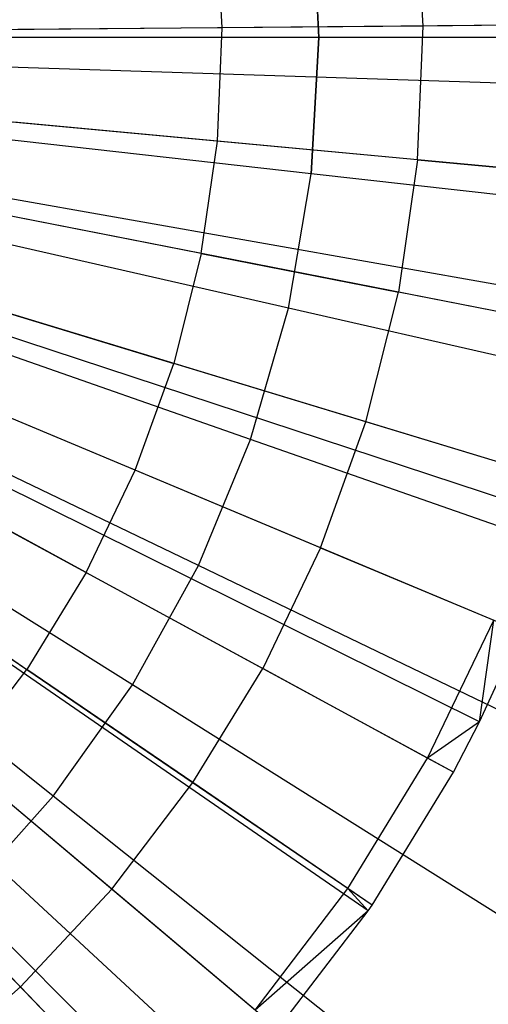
# Model space of a CAD drawing. Extents: x 0.2 to 44.2, y -21.9 to 24.
# Tile 106 of 239: x 37.468 to 38.153, y -10.053 to -8.613. Entities that reach past the tile are written whole.
import ezdxf

# ---------------------------------------------------------------- set-up
doc = ezdxf.new("R2010")
doc.units = 0
doc.header["$LTSCALE"] = 2.54
doc.layers.get('0').update_dxf_attribs({"color": 13, "linetype": 'CONTINUOUS'})

# ---------------------------------------------------------------- blocks, each defined once
blk = doc.blocks.new('GRUPUJ_2')
at = {"color": 0}
for p, q in [((34.0868, 9.5918, 18.7944), (34.0752, 9.7872, 18.7944)), ((34.0868, 9.5918, 18.7944), (34.0752, 9.7872, 18.7944)), ((33.7931, 9.5892, 18.9061), (33.7832, 9.7549, 18.9061)), ((33.7931, 9.5892, 18.9061), (33.7832, 9.7549, 18.9061)), ((34.4042, 9.5946, 18.6542), (32.5643, 9.5785, 19.2042)), ((34.4042, 9.5946, 18.6542), (32.5643, 9.5785, 19.2042)), ((34.3613, 9.5942, 18.6744), (34.0868, 9.5918, 18.7944)), ((34.3613, 9.5942, 18.6744), (34.0868, 9.5918, 18.7944)), ((33.7931, 9.5892, 18.9061), (33.4943, 9.5866, 19.0029)), ((33.7931, 9.5892, 18.9061), (33.4943, 9.5866, 19.0029)), ((33.7861, 9.4234, 18.9061), (33.7931, 9.5892, 18.9061)), ((33.7861, 9.4234, 18.9061), (33.7931, 9.5892, 18.9061)), ((34.0868, 9.5918, 18.7944), (33.7931, 9.5892, 18.9061)), ((34.0868, 9.5918, 18.7944), (33.7931, 9.5892, 18.9061)), ((34.0786, 9.3962, 18.7944), (34.0868, 9.5918, 18.7944)), ((34.0786, 9.3962, 18.7944), (34.0868, 9.5918, 18.7944)), ((34.4031, 9.5013, 18.6542), (32.5641, 9.5615, 19.2042)), ((34.4031, 9.5013, 18.6542), (32.5641, 9.5615, 19.2042)), ((34.3946, 9.3668, 18.6542), (32.5625, 9.537, 19.2042)), ((34.3946, 9.3668, 18.6542), (32.5625, 9.537, 19.2042)), ((34.3621, 9.1413, 18.6542), (32.5566, 9.4959, 19.2042)), ((34.3621, 9.1413, 18.6542), (32.5566, 9.4959, 19.2042)), ((34.3697, 9.182, 18.6542), (32.558, 9.5033, 19.2042)), ((34.3697, 9.182, 18.6542), (32.558, 9.5033, 19.2042)), ((34.3069, 8.9201, 18.6542), (32.5465, 9.4556, 19.2042)), ((34.3069, 8.9201, 18.6542), (32.5465, 9.4556, 19.2042)), ((33.7861, 9.4234, 18.9061), (33.4886, 9.451, 19.0029)), ((33.7861, 9.4234, 18.9061), (33.4886, 9.451, 19.0029)), ((34.2912, 8.8707, 18.6542), (32.5437, 9.4466, 19.2042)), ((34.2912, 8.8707, 18.6542), (32.5437, 9.4466, 19.2042)), ((33.7624, 9.259, 18.9061), (33.7861, 9.4234, 18.9061)), ((33.7624, 9.259, 18.9061), (33.7861, 9.4234, 18.9061)), ((34.0786, 9.3962, 18.7944), (33.7861, 9.4234, 18.9061)), ((34.0786, 9.3962, 18.7944), (33.7861, 9.4234, 18.9061)), ((34.2296, 8.7057, 18.6542), (32.5324, 9.4165, 19.2042)), ((34.2296, 8.7057, 18.6542), (32.5324, 9.4165, 19.2042)), ((34.1693, 8.5738, 18.6542), (32.5214, 9.3925, 19.2042)), ((34.1693, 8.5738, 18.6542), (32.5214, 9.3925, 19.2042)), ((34.0786, 9.3962, 18.7944), (34.0507, 9.2024, 18.7944)), ((34.0786, 9.3962, 18.7944), (34.0507, 9.2024, 18.7944)), ((34.0786, 9.3962, 18.7944), (34.3519, 9.3708, 18.6744)), ((34.0786, 9.3962, 18.7944), (34.3519, 9.3708, 18.6744)), ((34.131, 8.5002, 18.6542), (32.5145, 9.3791, 19.2042)), ((34.131, 8.5002, 18.6542), (32.5145, 9.3791, 19.2042)), ((34.0063, 8.2972, 18.6542), (32.4917, 9.3421, 19.2042)), ((34.0121, 8.3057, 18.6542), (32.4917, 9.3421, 19.2042)), ((34.0063, 8.2972, 18.6542), (32.4917, 9.3421, 19.2042)), ((34.0121, 8.3057, 18.6542), (32.4917, 9.3421, 19.2042)), ((33.8742, 8.1243, 18.6542), (32.4677, 9.3106, 19.2042)), ((33.8742, 8.1243, 18.6542), (32.4677, 9.3106, 19.2042)), ((33.7624, 9.259, 18.9061), (33.4692, 9.3166, 19.0029)), ((33.7624, 9.259, 18.9061), (33.4692, 9.3166, 19.0029)), ((33.8056, 8.0466, 18.6542), (32.4552, 9.2964, 19.2042)), ((33.8056, 8.0466, 18.6542), (32.4552, 9.2964, 19.2042)), ((33.7186, 7.9577, 18.6542), (32.4393, 9.2802, 19.2042)), ((33.7186, 7.9577, 18.6542), (32.4393, 9.2802, 19.2042)), ((33.7624, 9.259, 18.9061), (33.7222, 9.098, 18.9061)), ((33.7624, 9.259, 18.9061), (33.7222, 9.098, 18.9061)), ((33.7624, 9.259, 18.9061), (34.0507, 9.2024, 18.7944)), ((33.7624, 9.259, 18.9061), (34.0507, 9.2024, 18.7944)), ((34.0032, 9.0125, 18.7944), (34.0507, 9.2024, 18.7944)), ((34.0032, 9.0125, 18.7944), (34.0507, 9.2024, 18.7944)), ((34.32, 9.1495, 18.6744), (34.0507, 9.2024, 18.7944)), ((34.32, 9.1495, 18.6744), (34.0507, 9.2024, 18.7944)), ((33.4363, 9.1849, 19.0029), (33.7222, 9.098, 18.9061)), ((33.4363, 9.1849, 19.0029), (33.7222, 9.098, 18.9061)), ((33.6659, 8.9418, 18.9061), (33.7222, 9.098, 18.9061)), ((33.6659, 8.9418, 18.9061), (33.7222, 9.098, 18.9061)), ((34.0032, 9.0125, 18.7944), (33.7222, 9.098, 18.9061)), ((34.0032, 9.0125, 18.7944), (33.7222, 9.098, 18.9061)), ((33.6659, 8.9418, 18.9061), (33.3903, 9.0572, 19.0029)), ((33.6659, 8.9418, 18.9061), (33.3903, 9.0572, 19.0029)), ((33.9369, 8.8283, 18.7944), (34.0032, 9.0125, 18.7944)), ((33.9369, 8.8283, 18.7944), (34.0032, 9.0125, 18.7944)), ((34.2658, 8.9326, 18.6744), (34.0032, 9.0125, 18.7944)), ((34.2658, 8.9326, 18.6744), (34.0032, 9.0125, 18.7944)), ((33.5941, 8.7921, 18.9061), (33.3316, 8.9349, 19.0029)), ((33.5941, 8.7921, 18.9061), (33.3316, 8.9349, 19.0029)), ((33.5941, 8.7921, 18.9061), (33.6659, 8.9418, 18.9061)), ((33.5941, 8.7921, 18.9061), (33.6659, 8.9418, 18.9061)), ((33.9369, 8.8283, 18.7944), (33.6659, 8.9418, 18.9061)), ((33.9369, 8.8283, 18.7944), (33.6659, 8.9418, 18.9061)), ((33.2608, 8.819, 19.0029), (33.5075, 8.6505, 18.9061)), ((33.2608, 8.819, 19.0029), (33.5075, 8.6505, 18.9061)), ((33.9369, 8.8283, 18.7944), (33.8522, 8.6518, 18.7944)), ((33.9369, 8.8283, 18.7944), (33.8522, 8.6518, 18.7944)), ((33.9369, 8.8283, 18.7944), (34.19, 8.7223, 18.6744)), ((33.9369, 8.8283, 18.7944), (34.19, 8.7223, 18.6744)), ((33.5941, 8.7921, 18.9061), (33.5075, 8.6505, 18.9061)), ((33.5941, 8.7921, 18.9061), (33.5075, 8.6505, 18.9061)), ((33.5941, 8.7921, 18.9061), (33.8522, 8.6518, 18.7944)), ((33.5941, 8.7921, 18.9061), (33.8522, 8.6518, 18.7944)), ((34.0933, 8.5207, 18.6744), (34.19, 8.7223, 18.6744)), ((34.0933, 8.5207, 18.6744), (34.19, 8.7223, 18.6744)), ((34.1693, 8.5738, 18.6542), (34.19, 8.7223, 18.6744)), ((34.1693, 8.5738, 18.6542), (34.19, 8.7223, 18.6744)), ((34.1693, 8.5738, 18.6542), (34.2296, 8.7057, 18.6542)), ((34.1693, 8.5738, 18.6542), (34.2296, 8.7057, 18.6542)), ((33.4071, 8.5183, 18.9061), (33.5075, 8.6505, 18.9061)), ((33.4071, 8.5183, 18.9061), (33.5075, 8.6505, 18.9061)), ((33.7501, 8.4848, 18.7944), (33.5075, 8.6505, 18.9061)), ((33.7501, 8.4848, 18.7944), (33.5075, 8.6505, 18.9061)), ((33.7501, 8.4848, 18.7944), (33.8522, 8.6518, 18.7944)), ((33.7501, 8.4848, 18.7944), (33.8522, 8.6518, 18.7944)), ((34.0933, 8.5207, 18.6744), (33.8522, 8.6518, 18.7944)), ((34.0933, 8.5207, 18.6744), (33.8522, 8.6518, 18.7944)), ((34.1693, 8.5738, 18.6542), (34.0933, 8.5207, 18.6744)), ((34.1693, 8.5738, 18.6542), (34.0933, 8.5207, 18.6744)), ((34.131, 8.5002, 18.6542), (34.1693, 8.5738, 18.6542)), ((34.131, 8.5002, 18.6542), (34.1693, 8.5738, 18.6542)), ((33.6316, 8.3289, 18.7944), (33.4071, 8.5183, 18.9061)), ((33.6316, 8.3289, 18.7944), (33.4071, 8.5183, 18.9061)), ((33.9767, 8.33, 18.6744), (34.0933, 8.5207, 18.6744)), ((33.9767, 8.33, 18.6744), (34.0933, 8.5207, 18.6744)), ((34.131, 8.5002, 18.6542), (34.0933, 8.5207, 18.6744)), ((34.131, 8.5002, 18.6542), (34.0933, 8.5207, 18.6744)), ((34.0121, 8.3057, 18.6542), (34.131, 8.5002, 18.6542)), ((34.0121, 8.3057, 18.6542), (34.131, 8.5002, 18.6542)), ((33.6316, 8.3289, 18.7944), (33.7501, 8.4848, 18.7944)), ((33.6316, 8.3289, 18.7944), (33.7501, 8.4848, 18.7944)), ((33.9767, 8.33, 18.6744), (33.7501, 8.4848, 18.7944)), ((33.9767, 8.33, 18.6744), (33.7501, 8.4848, 18.7944)), ((33.498, 8.1859, 18.7944), (33.2937, 8.397, 18.9061)), ((33.498, 8.1859, 18.7944), (33.2937, 8.397, 18.9061)), ((33.498, 8.1859, 18.7944), (33.6316, 8.3289, 18.7944)), ((33.498, 8.1859, 18.7944), (33.6316, 8.3289, 18.7944)), ((33.8414, 8.152, 18.6744), (33.6316, 8.3289, 18.7944)), ((33.8414, 8.152, 18.6744), (33.6316, 8.3289, 18.7944)), ((33.8414, 8.152, 18.6744), (33.9767, 8.33, 18.6744)), ((33.8414, 8.152, 18.6744), (33.9767, 8.33, 18.6744)), ((34.0063, 8.2972, 18.6542), (33.9767, 8.33, 18.6744)), ((34.0121, 8.3057, 18.6542), (33.9767, 8.33, 18.6744)), ((34.0121, 8.3057, 18.6542), (33.9767, 8.33, 18.6744)), ((34.0063, 8.2972, 18.6542), (33.9767, 8.33, 18.6744)), ((34.0063, 8.2972, 18.6542), (34.0121, 8.3057, 18.6542)), ((34.0063, 8.2972, 18.6542), (34.0121, 8.3057, 18.6542)), ((34.0063, 8.2972, 18.6542), (33.8414, 8.152, 18.6744)), ((34.0063, 8.2972, 18.6542), (33.8414, 8.152, 18.6744)), ((33.8742, 8.1243, 18.6542), (34.0063, 8.2972, 18.6542)), ((33.8742, 8.1243, 18.6542), (34.0063, 8.2972, 18.6542)), ((33.3505, 8.057, 18.7944), (33.498, 8.1859, 18.7944)), ((33.3505, 8.057, 18.7944), (33.498, 8.1859, 18.7944)), ((33.6888, 7.9886, 18.6744), (33.498, 8.1859, 18.7944)), ((33.6888, 7.9886, 18.6744), (33.498, 8.1859, 18.7944))]:
    blk.add_line(p, q, dxfattribs=at)
blk = doc.blocks.new('KARO-10934_STL')
at = {"color": 0}
blk.add_blockref('GRUPUJ_2', (3.9714, -18.2138, 12.8689), dxfattribs=at)
blk = doc.blocks.new('GRUPUJ_1')
at = {"color": 0}
for p, q in [((37.6837, 13.3013, 30.3949), (37.6725, 13.5006, 30.3949)), ((37.6837, 13.3013, 30.3949), (37.6725, 13.5006, 30.3949)), ((37.6725, 13.5006, 14.7961), (37.6837, 13.3013, 14.7961)), ((37.6725, 13.5006, 14.7961), (37.6837, 13.3013, 14.7961)), ((37.6837, 13.3013, 30.3949), (36.7993, 13.3013, 30.5452)), ((37.6837, 13.3013, 30.3949), (36.7993, 13.3013, 30.5452)), ((37.6837, 13.3013, 14.7961), (36.7993, 13.3013, 14.6458)), ((37.6837, 13.3013, 14.7961), (36.7993, 13.3013, 14.6458)), ((37.6725, 13.102, 30.3949), (37.6837, 13.3013, 30.3949)), ((37.6725, 13.102, 30.3949), (37.6837, 13.3013, 30.3949)), ((37.6837, 13.3013, 14.7961), (37.6725, 13.102, 14.7961)), ((37.6837, 13.3013, 14.7961), (37.6725, 13.102, 14.7961)), ((38.5458, 13.3013, 30.1466), (37.6837, 13.3013, 30.3949)), ((38.5458, 13.3013, 30.1466), (37.6837, 13.3013, 30.3949)), ((38.5458, 13.3013, 15.0444), (37.6837, 13.3013, 14.7961)), ((38.5458, 13.3013, 15.0444), (37.6837, 13.3013, 14.7961)), ((37.6725, 13.102, 30.3949), (36.7936, 13.201, 30.5452)), ((37.6725, 13.102, 30.3949), (36.7936, 13.201, 30.5452)), ((37.6725, 13.102, 14.7961), (36.7936, 13.201, 14.6458)), ((37.6725, 13.102, 14.7961), (36.7936, 13.201, 14.6458)), ((37.6391, 12.9052, 30.3949), (36.7768, 13.102, 30.5452)), ((37.6391, 12.9052, 30.3949), (36.7768, 13.102, 30.5452)), ((37.6391, 12.9052, 14.7961), (36.7768, 13.102, 14.6458)), ((37.6391, 12.9052, 14.7961), (36.7768, 13.102, 14.6458)), ((37.6391, 12.9052, 30.3949), (37.6725, 13.102, 30.3949)), ((37.6391, 12.9052, 30.3949), (37.6725, 13.102, 30.3949)), ((37.6391, 12.9052, 14.7961), (37.6725, 13.102, 14.7961)), ((37.6391, 12.9052, 14.7961), (37.6725, 13.102, 14.7961)), ((38.5292, 13.0054, 30.1466), (37.6725, 13.102, 30.3949)), ((38.5292, 13.0054, 30.1466), (37.6725, 13.102, 30.3949)), ((38.5292, 13.0054, 15.0444), (37.6725, 13.102, 14.7961)), ((38.5292, 13.0054, 15.0444), (37.6725, 13.102, 14.7961)), ((37.5838, 12.7133, 30.3949), (36.749, 13.0054, 30.5452)), ((37.5838, 12.7133, 30.3949), (36.749, 13.0054, 30.5452)), ((37.5838, 12.7133, 14.7961), (36.749, 13.0054, 14.6458)), ((37.5838, 12.7133, 14.7961), (36.749, 13.0054, 14.6458)), ((37.5074, 12.5289, 30.3949), (36.7106, 12.9126, 30.5452)), ((37.5074, 12.5289, 30.3949), (36.7106, 12.9126, 30.5452)), ((37.5074, 12.5289, 14.7961), (36.7106, 12.9126, 14.6458)), ((37.5074, 12.5289, 14.7961), (36.7106, 12.9126, 14.6458)), ((37.5838, 12.7133, 30.3949), (37.6391, 12.9052, 30.3949)), ((37.5838, 12.7133, 30.3949), (37.6391, 12.9052, 30.3949)), ((37.5838, 12.7133, 14.7961), (37.6391, 12.9052, 14.7961)), ((37.5838, 12.7133, 14.7961), (37.6391, 12.9052, 14.7961)), ((38.4795, 12.7133, 30.1466), (37.6391, 12.9052, 30.3949)), ((38.4795, 12.7133, 30.1466), (37.6391, 12.9052, 30.3949)), ((38.4795, 12.7133, 15.0444), (37.6391, 12.9052, 14.7961)), ((38.4795, 12.7133, 15.0444), (37.6391, 12.9052, 14.7961)), ((37.4109, 12.3542, 30.3949), (36.662, 12.8247, 30.5452)), ((37.4109, 12.3542, 30.3949), (36.662, 12.8247, 30.5452)), ((37.4109, 12.3542, 14.7961), (36.662, 12.8247, 14.6458)), ((37.4109, 12.3542, 14.7961), (36.662, 12.8247, 14.6458)), ((37.2953, 12.1914, 30.3949), (36.6038, 12.7428, 30.5452)), ((37.2953, 12.1914, 30.3949), (36.6038, 12.7428, 30.5452)), ((37.2953, 12.1914, 14.7961), (36.6038, 12.7428, 14.6458)), ((37.2953, 12.1914, 14.7961), (36.6038, 12.7428, 14.6458)), ((37.5074, 12.5289, 30.3949), (37.5838, 12.7133, 30.3949)), ((37.5074, 12.5289, 30.3949), (37.5838, 12.7133, 30.3949)), ((37.5074, 12.5289, 14.7961), (37.5838, 12.7133, 14.7961)), ((37.5074, 12.5289, 14.7961), (37.5838, 12.7133, 14.7961)), ((38.3975, 12.4286, 30.1466), (37.5838, 12.7133, 30.3949)), ((38.3975, 12.4286, 30.1466), (37.5838, 12.7133, 30.3949)), ((38.3975, 12.4286, 15.0444), (37.5838, 12.7133, 14.7961)), ((38.3975, 12.4286, 15.0444), (37.5838, 12.7133, 14.7961)), ((37.4109, 12.3542, 30.3949), (37.5074, 12.5289, 30.3949)), ((37.4109, 12.3542, 30.3949), (37.5074, 12.5289, 30.3949)), ((37.4109, 12.3542, 14.7961), (37.5074, 12.5289, 14.7961)), ((37.4109, 12.3542, 14.7961), (37.5074, 12.5289, 14.7961)), ((38.2841, 12.1549, 30.1466), (37.5074, 12.5289, 30.3949)), ((38.2841, 12.1549, 30.1466), (37.5074, 12.5289, 30.3949)), ((38.2841, 12.1549, 15.0444), (37.5074, 12.5289, 14.7961)), ((38.2841, 12.1549, 15.0444), (37.5074, 12.5289, 14.7961)), ((37.2953, 12.1914, 30.3949), (37.4109, 12.3542, 30.3949)), ((37.2953, 12.1914, 30.3949), (37.4109, 12.3542, 30.3949)), ((37.2953, 12.1914, 14.7961), (37.4109, 12.3542, 14.7961)), ((37.2953, 12.1914, 14.7961), (37.4109, 12.3542, 14.7961)), ((38.1408, 11.8955, 30.1466), (37.4109, 12.3542, 30.3949)), ((38.1408, 11.8955, 30.1466), (37.4109, 12.3542, 30.3949)), ((38.1408, 11.8955, 15.0444), (37.4109, 12.3542, 14.7961)), ((38.1408, 11.8955, 15.0444), (37.4109, 12.3542, 14.7961)), ((37.1623, 12.0425, 30.3949), (37.2953, 12.1914, 30.3949)), ((37.1623, 12.0425, 30.3949), (37.2953, 12.1914, 30.3949)), ((37.1623, 12.0425, 14.7961), (37.2953, 12.1914, 14.7961)), ((37.1623, 12.0425, 14.7961), (37.2953, 12.1914, 14.7961)), ((37.9693, 11.6539, 30.1466), (37.2953, 12.1914, 30.3949)), ((37.9693, 11.6539, 30.1466), (37.2953, 12.1914, 30.3949)), ((37.9693, 11.6539, 15.0444), (37.2953, 12.1914, 14.7961)), ((37.9693, 11.6539, 15.0444), (37.2953, 12.1914, 14.7961)), ((37.7719, 11.4329, 30.1466), (37.1623, 12.0425, 30.3949)), ((37.7719, 11.4329, 30.1466), (37.1623, 12.0425, 30.3949)), ((37.7719, 11.4329, 15.0444), (37.1623, 12.0425, 14.7961)), ((37.7719, 11.4329, 15.0444), (37.1623, 12.0425, 14.7961))]:
    blk.add_line(p, q, dxfattribs=at)
blk = doc.blocks.new('GRUPUJ_3')
at = {"color": 0}
for name, p in [('GRUPUJ_1', (0, 0)), ('KARO-10934_STL', (-0.2222, 21.9402, -1.2505))]:
    blk.add_blockref(name, p, dxfattribs=at)

msp = doc.modelspace()

# ---------------------------------------------------------------- block references
at = {"color": 0}
msp.add_blockref('GRUPUJ_3', (0.2222, -21.9402, 1.2505), dxfattribs=at)

doc.saveas('drawing.dxf')
